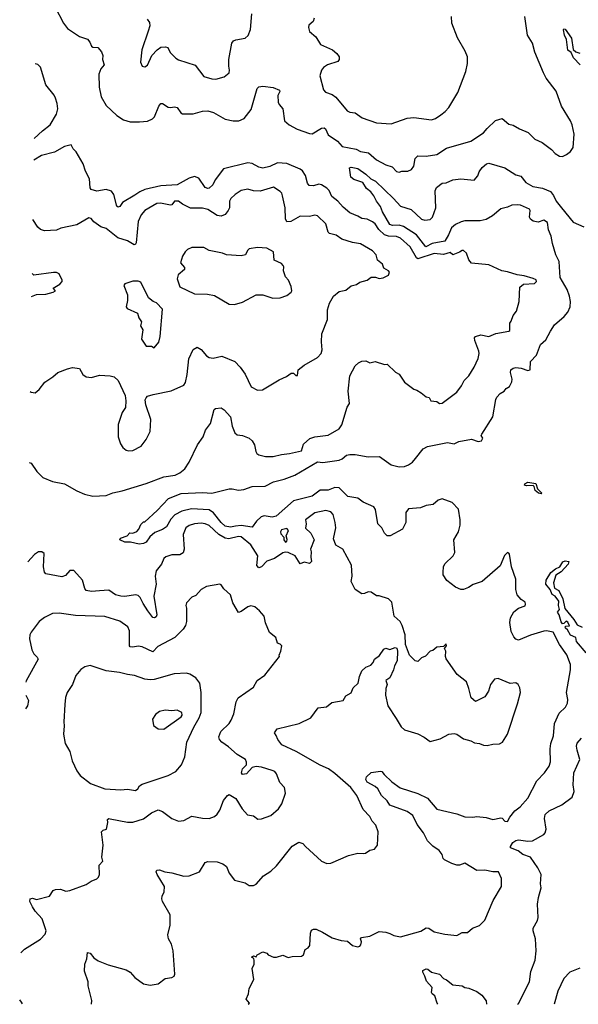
# Model space of a CAD drawing. Extents: x 1839239 to 1929705, y 762242 to 910352.
# Tile 1 of 256: x 1839239 to 1843413, y 762296 to 769651. Entities that reach past the tile are written whole.
import ezdxf

# ---------------------------------------------------------------- set-up
doc = ezdxf.new("R2010")
doc.units = 0

msp = doc.modelspace()

# ---------------------------------------------------------------- linework, layer by layer
at = {"layer": '0CON10XD'}
for points in [[(1839505, 769744.5), (1839566.9, 769625), (1839595.5, 769585.5), (1839685, 769525.8), (1839745, 769506), (1839764.5, 769484.5), (1839775, 769453.3), (1839785, 769446.7), (1839823.6, 769443.6), (1839850.5, 769410.5), (1839860, 769385), (1839859.2, 769355), (1839870.5, 769315), (1839846.4, 769285), (1839829.4, 769245), (1839833.3, 769146.7), (1839848.5, 769075), (1839885, 769010), (1839966.2, 768935), (1840015, 768904), (1840065, 768888.6), (1840135, 768887.1), (1840195, 768894.4), (1840230.3, 768909.7), (1840245.7, 768925), (1840278.6, 769005), (1840295, 769024), (1840305, 769026), (1840347.4, 768997.4), (1840365, 768994.4), (1840395, 769001.1), (1840415, 768995.6), (1840442.7, 768955), (1840455, 768948), (1840535, 768947.5), (1840605, 768968.2), (1840645, 768970.6), (1840687.2, 768957.2), (1840775, 768907.8), (1840835, 768895.5), (1840875.4, 768894.6), (1840916.2, 768913.8), (1840968.9, 768981.1), (1841012.7, 769137.3), (1841025, 769150.3), (1841055, 769153.7), (1841134.2, 769144.2), (1841180.5, 769125), (1841181.8, 769115), (1841168.4, 769085), (1841170.4, 769035), (1841177.3, 769017.3), (1841205.4, 768985), (1841218.8, 768895), (1841251.4, 768865), (1841312.5, 768832.5), (1841405, 768800), (1841425, 768798.9), (1841495, 768841.1), (1841515, 768843.5), (1841524.7, 768834.7), (1841545, 768791.1), (1841614.7, 768744.7), (1841648.6, 768705), (1841752.9, 768682.9), (1841785, 768665.5), (1841845, 768656.9), (1841905, 768605.6), (1841975, 768568.1), (1842022.7, 768552.7), (1842055, 768517.5), (1842075, 768512), (1842095, 768519.2), (1842139.1, 768520.9), (1842166.8, 768533.2), (1842183.2, 768556.8), (1842194.3, 768615), (1842215, 768634.4), (1842275, 768631.5), (1842355, 768645.4), (1842427.7, 768692.2), (1842610, 768745), (1842703.8, 768805), (1842732.1, 768837.9), (1842795, 768897.5), (1842845, 768912.5), (1842895, 768870), (1842925, 768863.8), (1842973.3, 768835), (1843038.3, 768808.3), (1843087.7, 768757.7), (1843144.1, 768734.1), (1843211.7, 768681.7), (1843241.2, 768651.2), (1843272.3, 768632.3), (1843295, 768628.8), (1843325, 768643.8), (1843355, 768666.7), (1843375, 768697.5), (1843381.2, 768795), (1843366.2, 768865), (1843353.8, 768895), (1843286.2, 769005), (1843247, 769117), (1843174, 769215), (1843152, 769255), (1843088.9, 769408.9), (1843069.5, 769475), (1843034.3, 769535), (1843014.3, 769675)], [(1840192.5, 769655), (1840210.3, 769630.3), (1840210.6, 769605), (1840200, 769565), (1840151.2, 769425), (1840141.2, 769335), (1840155, 769303.3), (1840175, 769300), (1840195, 769312.5), (1840226, 769385), (1840266.2, 769425), (1840295, 769445.8), (1840329.3, 769449.3), (1840345, 769442.5), (1840363.3, 769405), (1840405, 769363.8), (1840425, 769351.2), (1840550.5, 769310.5), (1840615, 769227.5), (1840675, 769210), (1840705, 769207.5), (1840767.5, 769225), (1840803.8, 769255), (1840808, 769275), (1840802, 769305), (1840802.9, 769355), (1840824.2, 769475.8), (1840837.7, 769492.3), (1840855, 769501.2), (1840925, 769514.2), (1840946.6, 769533.4), (1840963.2, 769576.8), (1840974.5, 769695.5)], [(1841438.3, 769661.7), (1841432.3, 769637.7), (1841400.6, 769609.4), (1841397.7, 769592.3), (1841405, 769563.8), (1841453, 769523), (1841485.7, 769465.7), (1841576.7, 769426.7), (1841609.8, 769399.8), (1841627.1, 769375), (1841625.7, 769355), (1841615, 769339.2), (1841540, 769315), (1841509.2, 769295), (1841493.1, 769275), (1841482.1, 769232.1), (1841508.3, 769128.3), (1841525, 769108.8), (1841575, 769092), (1841602, 769072), (1841685, 768970), (1841705, 768960), (1841745.5, 768955.5), (1841797.3, 768917.3), (1841905, 768880), (1842015, 768872.5), (1842135, 768916), (1842185, 768920), (1842316.4, 768903.6), (1842345, 768911.9), (1842385, 768940.6), (1842418.6, 768965), (1842444.7, 768995.3), (1842512.2, 769107.8), (1842573.3, 769265), (1842584.4, 769325), (1842584.3, 769375), (1842568.1, 769415), (1842510.6, 769515), (1842468.9, 769625), (1842465.6, 769675)], [(1843426, 769315), (1843377.4, 769367.4), (1843358.8, 769405), (1843334.4, 769424.4), (1843324.4, 769504.4), (1843310.8, 769535), (1843302.9, 769575), (1843305, 769582.5), (1843315, 769580), (1843362.2, 769512.2), (1843375, 769428.8), (1843395, 769412), (1843425, 769400)], [(1839346.4, 768764.5), (1839410.2, 768819.8), (1839467.5, 768865), (1839514.5, 768945), (1839523.8, 768985), (1839519.3, 769025), (1839506.2, 769066.2), (1839496.5, 769086.5), (1839434, 769165), (1839395, 769296.9), (1839375, 769315.5), (1839354.8, 769320.8)], [(1839310.1, 766343.8), (1839325, 766338), (1839366.8, 766275), (1839411, 766231), (1839485, 766201.2), (1839575, 766183.5), (1839665, 766130.8), (1839723.8, 766106.2), (1839785, 766091.4), (1839885, 766097.1), (1839935, 766116.9), (1840005, 766131.5), (1840185, 766186.7), (1840315.9, 766235.9), (1840400.3, 766249.7), (1840436.7, 766265), (1840473.8, 766295), (1840506.2, 766345), (1840568.8, 766475), (1840609.2, 766535), (1840627.1, 766585), (1840664.6, 766635.4), (1840691.1, 766738.9), (1840702.3, 766747.7), (1840745, 766750.6), (1840768, 766738), (1840815, 766683.3), (1840825.7, 766615), (1840846.2, 766565), (1840865, 766550), (1840905, 766544), (1840955, 766524), (1840975.8, 766505), (1840994.3, 766475), (1841003.1, 766425), (1841011.3, 766411.3), (1841025, 766401.4), (1841075, 766388.6), (1841132, 766388), (1841195, 766404), (1841255, 766411.2), (1841345, 766430.8), (1841359.1, 766480.9), (1841407.3, 766522.7), (1841445, 766536), (1841545, 766547.1), (1841625, 766594.4), (1841645.6, 766624.4), (1841685, 766755.8), (1841702.9, 766785), (1841692.4, 766875), (1841705, 766990), (1841746.7, 767065), (1841771.7, 767088.3), (1841795, 767100), (1841825, 767103.3), (1841855, 767087.5), (1841895, 767096.7), (1841965, 767076.2), (1841985, 767076.7), (1842047.5, 767017.5), (1842075, 767003.3), (1842114.1, 766944.1), (1842185, 766891.2), (1842207.5, 766882.5), (1842240, 766865), (1842275, 766833.3), (1842299.3, 766829.3), (1842310, 766805), (1842355, 766798.8), (1842375, 766783.8), (1842395, 766786.7), (1842505, 766868.8), (1842540, 766915), (1842560, 766955), (1842595, 766990), (1842635.5, 767054.5), (1842665, 767120), (1842671.7, 767158.3), (1842670.5, 767175), (1842638.6, 767255), (1842638, 767275), (1842644.3, 767285.7), (1842685, 767296), (1842745.6, 767284.4), (1842796.4, 767306.4), (1842895, 767324.2), (1842900.5, 767329.5), (1842902, 767385), (1842912, 767398), (1842925, 767442.5), (1842952, 767475), (1842972, 767545), (1842975, 767653.3), (1843003.3, 767675), (1843085, 767680.2), (1843100.8, 767695), (1843096.9, 767706.9), (1843075, 767719), (1843008.5, 767738.5), (1842955, 767744.6), (1842885, 767766.9), (1842842.5, 767775), (1842745, 767820.8), (1842615, 767832.5), (1842595, 767858), (1842577.6, 767907.6), (1842555, 767927.5), (1842545, 767927.8), (1842525, 767913.4), (1842475, 767894.3), (1842455, 767911.1), (1842405, 767897.3), (1842335, 767904.2), (1842215, 767864.4), (1842203.5, 767873.5), (1842155.6, 767955), (1842085, 768019.5), (1842055, 768031.8), (1841995, 768033), (1841964.2, 768044.2), (1841921.8, 768085), (1841895, 768126.2), (1841875, 768141.1), (1841835, 768160.4), (1841795, 768166.1), (1841765, 768184.6), (1841705, 768208.2), (1841655, 768250), (1841616.7, 768296.7), (1841570.5, 768330.5), (1841552.5, 768375), (1841535, 768392.5), (1841495, 768417.5), (1841475, 768422.5), (1841435, 768408.9), (1841401.8, 768411.8), (1841389.2, 768429.2), (1841375, 768487.5), (1841351.5, 768521.5), (1841334.7, 768534.7), (1841235, 768578.2), (1841165, 768582.8), (1841107.5, 768555), (1841055, 768542.1), (1841025, 768548.8), (1840975, 768575.9), (1840945, 768581.3), (1840762.2, 768537.8), (1840698.8, 768455), (1840681.7, 768418.3), (1840655, 768391.9), (1840645, 768389.5), (1840625, 768398.5), (1840576.5, 768466.5), (1840545, 768480.8), (1840505, 768466.4), (1840415, 768417.6), (1840295, 768411.2), (1840175, 768382.3), (1840136.2, 768365), (1840100.2, 768339.8), (1840008.1, 768285), (1839986.4, 768255), (1839975, 768251.9), (1839965, 768258), (1839942.7, 768345), (1839925, 768369.5), (1839885, 768383.5), (1839815, 768371.2), (1839773.9, 768383.9), (1839765.5, 768395.5), (1839762, 768462), (1839729.8, 768519.8), (1839713.4, 768575), (1839660, 768665), (1839637.7, 768687.7), (1839625, 768716.9), (1839575, 768704.5), (1839498.6, 768661.4), (1839403.4, 768636.6), (1839344, 768601.5)], [(1840946.1, 762297.4), (1840956.7, 762305), (1840932.5, 762335), (1840948.8, 762375), (1840953.8, 762415), (1840988.8, 762481.2), (1840976.4, 762563.6), (1840991.4, 762595), (1840992.3, 762622.3), (1840987.5, 762637.5), (1840971.7, 762648.3), (1840985, 762657.5), (1841005, 762650), (1841013.6, 762666.4), (1841055, 762688.8), (1841085, 762678.8), (1841096.4, 762666.4), (1841135, 762648.8), (1841157, 762647), (1841205, 762663.3), (1841245, 762646.7), (1841275, 762653.8), (1841343.6, 762656.4), (1841360, 762665), (1841372.5, 762705), (1841395, 762717.5), (1841406.7, 762735), (1841411.7, 762828.3), (1841420.7, 762849.3), (1841433.9, 762856.1), (1841455, 762856.2), (1841502.5, 762835), (1841575, 762792.5), (1841641.7, 762771.7), (1841687.7, 762767.7), (1841725, 762734), (1841765, 762726.2), (1841780.5, 762729.5), (1841789.1, 762740.9), (1841792.3, 762762.3), (1841786.2, 762785), (1841793.8, 762795), (1841854.1, 762805.9), (1841925, 762840), (1841974.2, 762834.2), (1842005.8, 762825.8), (1842035, 762808.8), (1842085, 762800), (1842237, 762843), (1842276.1, 762866.1), (1842295, 762863.8), (1842335, 762836.7), (1842415, 762818.8), (1842505, 762810), (1842545, 762832.5), (1842585, 762831.2), (1842623.3, 762865), (1842675, 762885.8), (1842715.4, 762924.6), (1842777.5, 763072.5), (1842838, 763175), (1842840, 763235), (1842816, 763286), (1842775, 763286), (1842715, 763296.9), (1842655.4, 763295.4), (1842565, 763349.4), (1842525, 763335.6), (1842505, 763335.6), (1842467.4, 763347.4), (1842413.3, 763375), (1842404, 763385), (1842396, 763415), (1842374.2, 763445), (1842325, 763477.5), (1842287.1, 763517.1), (1842255.8, 763575.8), (1842209.6, 763639.6), (1842175.5, 763705.5), (1842135, 763735.3), (1842005, 763784.1), (1841984.8, 763814.8), (1841943.6, 763855), (1841915.4, 763905.4), (1841895, 763923.1), (1841834.2, 763955), (1841826.2, 763975), (1841830, 763995), (1841865, 764026.7), (1841935, 764038), (1841945.6, 764035.6), (1841963.5, 764013.5), (1842019.1, 763959.1), (1842082.7, 763912.7), (1842215, 763869.5), (1842286, 763835), (1842355, 763754.4), (1842505, 763719.4), (1842565, 763696.9), (1842625, 763694), (1842655, 763699.2), (1842725, 763690.6), (1842775, 763677.1), (1842835, 763690), (1842845, 763686.7), (1842863.8, 763665), (1842885, 763661.4), (1842902.5, 763695), (1842938.6, 763741.4), (1842978.3, 763771.7), (1843035.8, 763835), (1843104.2, 763965.8), (1843160, 764025), (1843194.2, 764075.8), (1843206.1, 764106.1), (1843201.4, 764205), (1843207.1, 764245), (1843227.4, 764302.6), (1843235.4, 764394.6), (1843270.4, 764469.6), (1843316.2, 764515), (1843332, 764545), (1843333.9, 764573.9), (1843325.8, 764625), (1843355.4, 764794.6), (1843354.4, 764835), (1843326.5, 764906.5), (1843273.1, 764985), (1843225, 765076.7), (1843175.6, 765085.6), (1843155, 765082.5), (1843056.1, 765053.9), (1842965, 765016.7), (1842945, 765022.5), (1842930.9, 765040.9), (1842912, 765082), (1842901.8, 765148.2), (1842906.2, 765183.8), (1842932.4, 765227.6), (1842965.8, 765254.2), (1843015, 765272.5), (1843018.2, 765285), (1843015, 765301.2), (1842985, 765320), (1842955.7, 765355.7), (1842945.7, 765395), (1842945, 765472.5), (1842914.3, 765565), (1842898.3, 765658.3), (1842895, 765666.7), (1842885, 765670), (1842860.3, 765649.7), (1842828.1, 765571.9), (1842695, 765455.6), (1842627, 765433), (1842591.3, 765408.7), (1842555, 765394), (1842534.2, 765394.2), (1842495, 765412.5), (1842430.7, 765460.7), (1842403.3, 765505), (1842403.3, 765525), (1842406.7, 765565), (1842415, 765587.5), (1842477.5, 765645), (1842489.3, 765670.7), (1842484, 765765), (1842518.6, 765825), (1842530, 765875), (1842531.4, 765915), (1842518.8, 765995), (1842470, 766045), (1842395, 766071.9), (1842365, 766062.5), (1842329.5, 766030.5), (1842275, 766021.1), (1842234.4, 766005.6), (1842145, 765996.9), (1842125, 765970), (1842124.4, 765895), (1842099.4, 765845), (1842006.7, 765795), (1841985, 765795.8), (1841966, 765815), (1841945.8, 765855), (1841915.8, 765885), (1841897, 765993), (1841885, 766011.4), (1841805, 766048.2), (1841766.1, 766076.1), (1841690.3, 766090.3), (1841625, 766153.3), (1841595, 766157.7), (1841545, 766136.9), (1841485, 766137.3), (1841425, 766092.6), (1841285, 766057.3), (1841155, 765942.4), (1841125, 765935.8), (1841065, 765944.3), (1841042.4, 765937.6), (1841007.5, 765905), (1840975, 765860), (1840895, 765872.3), (1840851, 765869), (1840815, 765860.4), (1840775, 765867.7), (1840745, 765894.6), (1840687, 765967), (1840655, 765989.7), (1840522.6, 765997.4), (1840449.8, 765980.2), (1840398.7, 765951.3), (1840369.7, 765920.3), (1840335, 765863.5), (1840305, 765842.9), (1840250.2, 765819.8), (1840211.7, 765788.3), (1840185, 765749.2), (1840165, 765738), (1840132.3, 765732.3), (1840068.3, 765748.3), (1840025, 765749.2), (1839987.5, 765765), (1839991.7, 765778.3), (1840042.5, 765795), (1840063, 765817), (1840085, 765816.7), (1840115, 765827.5), (1840130, 765845), (1840145, 765880), (1840165, 765900), (1840175, 765900), (1840265.9, 765984.1), (1840351.4, 766075), (1840445, 766110.8), (1840605, 766118.4), (1840675, 766114.5), (1840805, 766147.1), (1840827.7, 766147.7), (1840875, 766136.2), (1840915, 766142.9), (1840975, 766163.8), (1841072.4, 766167.6), (1841135, 766199.3), (1841215, 766218.7), (1841295, 766249.1), (1841465, 766347.9), (1841505, 766342.5), (1841625, 766360), (1841648.9, 766371.1), (1841682.1, 766397.9), (1841705, 766402.9), (1841745, 766402.5), (1841843.6, 766386.4), (1841928.3, 766388.3), (1842015.7, 766325), (1842075, 766311.6), (1842115, 766313.6), (1842144.4, 766325), (1842175, 766346.4), (1842196.9, 766373.1), (1842254.3, 766445.7), (1842287.1, 766462.9), (1842435, 766493.1), (1842486.4, 766483.6), (1842520.9, 766499.1), (1842615, 766517.5), (1842665, 766501.4), (1842690, 766505), (1842698.6, 766525), (1842687.5, 766545), (1842691.4, 766555), (1842775.4, 766685), (1842796.9, 766813.1), (1842805, 766832), (1842830, 766860), (1842860, 766875), (1842872.7, 766897.3), (1842898.3, 766911.7), (1842915.8, 766945), (1842918.6, 766965), (1842906.9, 767015), (1842910, 767035), (1842925, 767049.2), (1842945, 767052.5), (1842985, 767047.9), (1843035, 767029.5), (1843053.3, 767035), (1843055, 767098), (1843101.1, 767145), (1843130.6, 767225), (1843169.8, 767260.2), (1843204, 767324), (1843235, 767372.5), (1843308.1, 767435), (1843333.9, 767466.1), (1843351.1, 767505), (1843353.6, 767545), (1843348.2, 767585), (1843330.9, 767635), (1843278.2, 767725), (1843268.8, 767845), (1843244.9, 767894.9), (1843219, 767979), (1843211.2, 768035), (1843190.5, 768080.5), (1843182.2, 768135), (1843155, 768153.3), (1843112.4, 768137.6), (1843075, 768147.2), (1843055, 768162), (1843049.4, 768175), (1843053.1, 768225), (1843047.7, 768235), (1842980.6, 768265), (1842955, 768269.2), (1842915, 768265.6), (1842885, 768250.5), (1842835, 768239.2), (1842770.7, 768185), (1842725, 768159.5), (1842679.3, 768149.3), (1842565, 768147.5), (1842538.1, 768141.9), (1842495, 768121.7), (1842464.3, 768095.7), (1842444.2, 768045), (1842415, 767996.3), (1842319.8, 767980.2), (1842274.5, 767954.5), (1842204.2, 768044.2), (1842107.1, 768107.1), (1842075, 768117.2), (1842025, 768113.1), (1842005, 768121.1), (1841948.9, 768215), (1841935.7, 768255), (1841904.5, 768295), (1841885.6, 768335), (1841863.1, 768365), (1841831.1, 768391.1), (1841801.9, 768435), (1841735, 768458.6), (1841714.3, 768475), (1841704, 768545), (1841715, 768549.4), (1841765, 768540.3), (1841825, 768498), (1841861.8, 768461.8), (1841898.6, 768445), (1842030.9, 768315), (1842085, 768258.9), (1842165, 768233.8), (1842242.1, 768162.1), (1842265.5, 768154.5), (1842305, 768157.5), (1842324.5, 768175.5), (1842347.8, 768245), (1842342.3, 768372.3), (1842353.4, 768396.6), (1842395, 768429.2), (1842425, 768432.9), (1842474.4, 768455.6), (1842535, 768462.9), (1842635, 768452.5), (1842661.4, 768485), (1842672.9, 768515), (1842695, 768546.7), (1842726.7, 768575), (1842745, 768580), (1842865, 768544.2), (1842945, 768492.5), (1842982.7, 768482.7), (1843021.5, 768435), (1843074.3, 768404.3), (1843145, 768391.6), (1843205, 768366.7), (1843228.3, 768338.3), (1843247.5, 768295), (1843287.5, 768245), (1843375, 768138.6), (1843455, 768104.3)], [(1839318, 766873.9), (1839325, 766870), (1839355.8, 766864.2), (1839385, 766888.8), (1839426.8, 766943.2), (1839486.4, 766983.6), (1839523.2, 767016.8), (1839595.7, 767044.3), (1839635, 767053.8), (1839685, 767046.7), (1839711.2, 767001.2), (1839735, 766983.8), (1839775, 766977.5), (1839835, 766996.9), (1839915, 766991.1), (1839945, 766983.1), (1839976, 766956), (1840026.7, 766845), (1840033.1, 766805), (1840030.8, 766755), (1840005, 766717.5), (1839973.9, 766626.1), (1839973.9, 766533.9), (1839992.3, 766482.3), (1840010, 766455), (1840035, 766436.7), (1840055, 766431.2), (1840085.8, 766434.2), (1840146.2, 766465), (1840185, 766516.2), (1840213.8, 766575), (1840219.2, 766665), (1840181.2, 766775), (1840177.7, 766812.3), (1840183.2, 766826.8), (1840195, 766838), (1840237.6, 766852.4), (1840371.3, 766878.7), (1840465, 766920), (1840478.8, 766941.2), (1840490.4, 766999.6), (1840501.8, 767118.2), (1840535, 767188), (1840565, 767206), (1840595, 767188.6), (1840635, 767140), (1840655, 767127.8), (1840685, 767123.1), (1840748.3, 767138.3), (1840847.3, 767097.3), (1840887.5, 767055), (1840925, 767002.5), (1840969.7, 766909.7), (1841015, 766884), (1841052.7, 766887.3), (1841178.7, 766961.3), (1841233.6, 766986.4), (1841268.3, 767011.7), (1841285, 767010), (1841302.7, 766992.7), (1841315, 766994), (1841320, 767035), (1841365, 767070), (1841465, 767127.5), (1841491.7, 767158.3), (1841500, 767185), (1841493.8, 767245), (1841496.4, 767303.6), (1841537.9, 767412.1), (1841537.8, 767485), (1841554, 767534), (1841585, 767586), (1841625, 767620), (1841675, 767630.8), (1841715, 767664.2), (1841755, 767673.3), (1841780.5, 767689.5), (1841835, 767706.2), (1841865, 767726.7), (1841897.7, 767727.7), (1841925, 767718.8), (1841955, 767723.8), (1841995, 767743.8), (1842003.3, 767765), (1841995.8, 767775.8), (1841960, 767795), (1841950, 767825), (1841913.3, 767855), (1841903.8, 767895), (1841874.4, 767924.4), (1841785, 767976.9), (1841725, 767988), (1841645, 768012.9), (1841605, 768040.8), (1841554.5, 768054.5), (1841544.4, 768065), (1841525.9, 768125.9), (1841465, 768186.4), (1841445, 768191.1), (1841405, 768181.1), (1841335, 768183.1), (1841265, 768142.5), (1841235, 768141.2), (1841226.4, 768163.6), (1841222, 768245), (1841203.8, 768335), (1841196.7, 768355), (1841185, 768366.7), (1841135, 768400.8), (1841035, 768369.4), (1840985, 768372.9), (1840945, 768385.7), (1840895, 768374.3), (1840850, 768345), (1840818, 768315), (1840808, 768295), (1840805.7, 768245.7), (1840796.9, 768225), (1840773.7, 768196.3), (1840745, 768182.9), (1840715, 768187.9), (1840645, 768232.9), (1840605, 768242.2), (1840515, 768244.4), (1840455, 768272.2), (1840426.6, 768296.6), (1840395.2, 768294.8), (1840375, 768268.6), (1840365, 768265.6), (1840290.2, 768280.2), (1840265, 768278.2), (1840175, 768225.5), (1840146.7, 768193.3), (1840125.4, 768144.6), (1840108.5, 767985), (1840105, 767974), (1840095, 767968.6), (1840045, 767999.7), (1839972.4, 768022.4), (1839885, 768092.5), (1839845, 768104), (1839792.2, 768142.2), (1839773.8, 768165), (1839755, 768172), (1839665, 768119.2), (1839546.4, 768093.6), (1839515, 768078.9), (1839425, 768074.3), (1839395, 768084.3), (1839375, 768102.2), (1839337.3, 768159.2)], [(1840845, 767524), (1840905, 767542), (1841005, 767596.2), (1841055, 767596.2), (1841131.7, 767571.7), (1841185, 767573.3), (1841235, 767590), (1841267.5, 767615), (1841272.5, 767625), (1841267, 767657), (1841247.5, 767705), (1841225, 767730), (1841211.2, 767775), (1841213.8, 767805), (1841208.8, 767815), (1841195, 767829.2), (1841140, 767855), (1841135, 767916.7), (1841085, 767944), (1841015, 767948.8), (1840955, 767938.8), (1840941.7, 767928.3), (1840926.7, 767895), (1840895, 767888.1), (1840785, 767893.8), (1840755, 767906.2), (1840655, 767928), (1840615, 767950), (1840525, 767948.8), (1840492.5, 767935), (1840475, 767917.5), (1840456.4, 767883.6), (1840441.2, 767835), (1840470.7, 767800.7), (1840470, 767785), (1840424, 767745), (1840416.2, 767715), (1840436.1, 767656.1), (1840545, 767603.8), (1840641.7, 767601.7), (1840695, 767591.2), (1840805, 767526.7), (1840845, 767524)], [(1839328.7, 767583.9), (1839365, 767599.4), (1839435, 767602), (1839490, 767615), (1839507.5, 767625), (1839490, 767645), (1839540, 767675), (1839556.7, 767695), (1839556.7, 767705), (1839535, 767752.5), (1839515, 767762.5), (1839493, 767763), (1839345, 767743.8), (1839331.3, 767754.9)], [(1840245, 767198.8), (1840278.8, 767241.2), (1840290, 767285), (1840305, 767490), (1840262.5, 767535), (1840236.4, 767546.4), (1840202.7, 767572.7), (1840145, 767690), (1840125, 767697.8), (1840085, 767698.2), (1840025, 767678.8), (1840016.7, 767665), (1840044, 767595), (1840045.9, 767554.1), (1840033.8, 767505), (1840042.5, 767495), (1840120, 767460), (1840128.8, 767425), (1840150, 767395), (1840142.5, 767365), (1840160, 767335), (1840150, 767265), (1840185, 767213.3), (1840225, 767211.2), (1840245, 767198.8)], [(1843135, 766110), (1843116.7, 766115), (1843091.2, 766135), (1843083.3, 766165), (1843075, 766171.2), (1843025, 766168.8), (1843010, 766175), (1843014, 766185), (1843035, 766196.9), (1843095, 766186.7), (1843107.6, 766147.6), (1843140, 766115), (1843135, 766110)], [(1839776.5, 762298.1), (1839778, 762325), (1839752, 762435), (1839751.2, 762465), (1839724.3, 762544.3), (1839725.6, 762595), (1839740.8, 762635), (1839745, 762682.5), (1839765, 762678), (1839792.4, 762642.4), (1839825, 762620.8), (1839901.2, 762591.2), (1840035, 762553.8), (1840065.6, 762535.6), (1840100, 762495), (1840165, 762448), (1840215, 762440), (1840275, 762450), (1840325, 762488.8), (1840375, 762496.7), (1840393.3, 762506.7), (1840398.3, 762521.7), (1840385.8, 762695), (1840372.9, 762745), (1840351.4, 762785), (1840345.9, 762814.1), (1840363.1, 762886.9), (1840362.5, 762965), (1840306.2, 763065), (1840302, 763085), (1840304, 763105), (1840318.6, 763135), (1840320, 763175), (1840266, 763265), (1840259.2, 763285), (1840265, 763298.8), (1840285, 763300.8), (1840324.3, 763284.3), (1840375, 763278.1), (1840465, 763254.4), (1840505, 763255.6), (1840583.8, 763285), (1840625, 763356.2), (1840645, 763363.8), (1840715, 763361.2), (1840756.1, 763346.1), (1840783.3, 763325), (1840803.3, 763275), (1840845, 763224), (1840925, 763203.3), (1840955, 763183.8), (1840985, 763183.8), (1841005.7, 763194.3), (1841060, 763255), (1841115, 763290), (1841158.7, 763331.3), (1841275, 763476.7), (1841325, 763506.7), (1841355, 763496.7), (1841375.8, 763475.8), (1841495, 763364), (1841535, 763348), (1841565, 763350.8), (1841695, 763408), (1841765, 763426.2), (1841805, 763422), (1841824.1, 763425.9), (1841855, 763446.2), (1841890, 763455), (1841913.3, 763485), (1841918, 763585), (1841899.2, 763635), (1841872, 763665), (1841855, 763698.8), (1841805, 763750.8), (1841759.2, 763855), (1841714, 763915), (1841595, 764020), (1841546.7, 764055), (1841483.6, 764083.6), (1841305, 764185.6), (1841198.8, 764235), (1841167.5, 764275), (1841155, 764303.3), (1841143.3, 764325), (1841162.5, 764355), (1841327.3, 764392.7), (1841413.3, 764435), (1841468.8, 764511.2), (1841531.2, 764518.8), (1841570.6, 764549.4), (1841655, 764566.2), (1841675, 764601.2), (1841715, 764623.3), (1841729.7, 764660.3), (1841768.8, 764695), (1841778.8, 764745), (1841795, 764787.5), (1841825, 764813.8), (1841861.7, 764828.3), (1841880.7, 764849.3), (1841890, 764875), (1841928, 764902), (1841960.5, 764949.5), (1841975, 764956.7), (1842005, 764947.5), (1842045, 764962.5), (1842056.1, 764956.1), (1842062.5, 764935), (1842059.3, 764860.7), (1842040, 764825), (1842033.3, 764795), (1842005, 764733.8), (1841973.8, 764715), (1841984.2, 764685), (1841975.5, 764654.5), (1841973.3, 764605), (1841990.8, 764525), (1842051.2, 764431.2), (1842089.5, 764369.5), (1842115, 764346.7), (1842215, 764316.2), (1842262.3, 764292.3), (1842305, 764260), (1842381.7, 764278.3), (1842445, 764313.3), (1842485, 764320), (1842505, 764313.3), (1842555, 764280), (1842610, 764265), (1842638.3, 764248.3), (1842675, 764244), (1842705, 764232), (1842731.7, 764228.3), (1842775, 764238.8), (1842825, 764241.2), (1842845.6, 764254.4), (1842882.9, 764315), (1842958.3, 764541.7), (1842980, 764625), (1842975, 764660), (1842962.5, 764685), (1842945, 764697.5), (1842905, 764693.3), (1842815, 764728.9), (1842786, 764725), (1842757.1, 764685), (1842742, 764635), (1842715, 764593.3), (1842645, 764557.5), (1842613.3, 764585), (1842595.8, 764655), (1842577.5, 764705), (1842508.6, 764758.6), (1842425, 764877.5), (1842420, 764895), (1842423.6, 764933.6), (1842412.5, 764955), (1842427.5, 764975), (1842425, 764990), (1842405, 764970), (1842355, 764963.3), (1842325, 764940), (1842306.4, 764933.6), (1842272.3, 764897.7), (1842242.5, 764885), (1842215, 764857.5), (1842195, 764862.5), (1842152.5, 764905), (1842123, 764983), (1842120, 765055), (1842096.2, 765125), (1842081.2, 765155), (1842035.9, 765195.9), (1842020.5, 765300.5), (1841994.3, 765324.3), (1841926.2, 765346.2), (1841905, 765347.1), (1841865, 765375.3), (1841843.9, 765376.1), (1841815, 765363.9), (1841795, 765363.3), (1841745, 765394.4), (1841715.4, 765455), (1841722.1, 765495), (1841717.5, 765577.5), (1841653.3, 765695), (1841602.5, 765725), (1841583, 765773), (1841601.2, 765855), (1841597.1, 765895), (1841580.7, 765955), (1841565, 765975.3), (1841525.5, 765984.5), (1841445, 765966.5), (1841375.6, 765915), (1841379.4, 765885), (1841375, 765853.3), (1841414, 765815), (1841440, 765765), (1841412.5, 765695), (1841417.5, 765675), (1841413.3, 765635), (1841420, 765605), (1841405, 765590), (1841365, 765600), (1841335, 765587.5), (1841296.2, 765645), (1841245, 765670), (1841225, 765673.3), (1841205, 765668.8), (1841142.6, 765627.4), (1841085, 765606.9), (1841045, 765564.2), (1841025, 765556.2), (1841011.4, 765575), (1841019.6, 765645), (1840965, 765727.1), (1840895, 765787.8), (1840875, 765789.5), (1840802.4, 765772.4), (1840775, 765778.5), (1840726, 765806), (1840655, 765872.9), (1840625, 765886.3), (1840595, 765890), (1840545, 765884.1), (1840505, 765872.5), (1840481.5, 765855), (1840460, 765805), (1840468.6, 765695), (1840460.9, 765669.1), (1840435, 765654.3), (1840375, 765653.8), (1840331.7, 765638.3), (1840316.7, 765625), (1840300, 765585), (1840260, 765535), (1840250.8, 765495), (1840260, 765435), (1840241.5, 765345), (1840264.3, 765205.7), (1840259.1, 765190.9), (1840247.3, 765182.7), (1840235, 765186.2), (1840197.9, 765235), (1840160.7, 765290.7), (1840140, 765335), (1840125, 765349.5), (1840105, 765355.4), (1840025, 765343.1), (1839995, 765344.5), (1839956.2, 765355), (1839905, 765390), (1839835, 765384.4), (1839775, 765379.5), (1839735, 765388), (1839725, 765402.5), (1839709.2, 765465), (1839645, 765535.8), (1839615, 765535.8), (1839581.7, 765498.3), (1839555, 765490), (1839435, 765511.2), (1839424.2, 765525), (1839416.9, 765565), (1839422.5, 765662.5), (1839405, 765675.8), (1839380, 765675), (1839350, 765655), (1839298.9, 765600.6)], [(1841225, 765747.5), (1841235, 765752.5), (1841237.7, 765767.7), (1841230, 765795), (1841248, 765835), (1841235, 765850), (1841195, 765840), (1841186.7, 765825), (1841189.3, 765809.3), (1841212.5, 765785), (1841213.8, 765765), (1841225, 765747.5)], [(1843470.9, 764920.9), (1843399.4, 765005), (1843395.6, 765035), (1843355, 765053.5), (1843332.4, 765092.4), (1843318, 765105), (1843313.8, 765115), (1843319.5, 765120.5), (1843345.9, 765124.1), (1843335, 765150.8), (1843321.3, 765158.7), (1843305, 765140), (1843295, 765138.8), (1843285, 765153.3), (1843270.8, 765205), (1843257.5, 765225), (1843272.5, 765245), (1843265.3, 765275), (1843266.3, 765306.3), (1843240, 765345), (1843217.5, 765357.5), (1843203.4, 765395), (1843170, 765435), (1843172.5, 765465), (1843208.8, 765521.2), (1843242, 765548), (1843275.4, 765564.6), (1843297.5, 765602.5), (1843315, 765608.9), (1843343.3, 765605), (1843336.8, 765585), (1843285, 765527.1), (1843245, 765502.9), (1843227.8, 765445), (1843234.4, 765405), (1843266.2, 765386.2), (1843297.3, 765325), (1843312.7, 765252.7), (1843380, 765170), (1843405, 765129.5), (1843442.9, 765112.9)], [(1839248, 762680.9), (1839275, 762708), (1839395, 762783.3), (1839429.5, 762820.5), (1839436, 762845), (1839406.9, 762935), (1839355, 762992.5), (1839334.3, 763025), (1839314, 763065), (1839317.5, 763085), (1839335, 763090), (1839365, 763079.4), (1839462.5, 763105), (1839488.8, 763145), (1839505.8, 763154.2), (1839545, 763155.7), (1839585, 763140), (1839614.1, 763145.9), (1839735, 763190), (1839773.9, 763216.1), (1839815, 763232.5), (1839827.5, 763245), (1839836.7, 763265), (1839833.8, 763335), (1839860.6, 763365), (1839854, 763395), (1839862.5, 763485), (1839851.4, 763585), (1839862.3, 763597.7), (1839888.8, 763605), (1839897.5, 763655), (1839894.2, 763675.8), (1839905, 763683.3), (1839915, 763681.2), (1840044.2, 763655.8), (1840085, 763657.1), (1840165, 763681.4), (1840225, 763725.6), (1840275, 763748.6), (1840306.7, 763735), (1840375, 763683.8), (1840425, 763663.3), (1840465, 763668.8), (1840525, 763702), (1840605, 763685.7), (1840655, 763682.9), (1840695, 763699.2), (1840714.5, 763715.5), (1840735, 763746.7), (1840761.2, 763818.8), (1840791.2, 763855), (1840805, 763862), (1840853.6, 763833.6), (1840900.8, 763755), (1840942.2, 763712.2), (1840985, 763703.8), (1841019.5, 763679.5), (1841045, 763680.8), (1841115, 763706), (1841172, 763755), (1841197, 763793), (1841226.1, 763873.9), (1841216.7, 763915), (1841184.1, 763954.1), (1841158.7, 764018.7), (1841144.3, 764034.3), (1841125, 764042.5), (1841045, 764068.5), (1841005, 764072.5), (1840976.2, 764063.8), (1840935, 764016.7), (1840905, 764012.5), (1840897.5, 764025), (1840903.3, 764055), (1840933.3, 764085), (1840933.8, 764105), (1840926, 764125), (1840865, 764161.4), (1840800.3, 764220.3), (1840750, 764255), (1840733.1, 764275), (1840727.8, 764295), (1840743.1, 764335), (1840805.4, 764394.6), (1840820.3, 764419.7), (1840840, 764465), (1840855.7, 764555), (1840872.5, 764585), (1840986.2, 764665), (1841014, 764715), (1841071.2, 764755), (1841180, 764895), (1841177.5, 764905), (1841190, 764935), (1841196.7, 764975), (1841186.1, 764986.1), (1841165, 764992.5), (1841153.8, 765035), (1841105, 765072.5), (1841076.7, 765145), (1841066.7, 765195), (1841030, 765235), (1840996.7, 765265), (1840965, 765272), (1840945, 765266), (1840895, 765229.2), (1840875, 765223.8), (1840830.6, 765295), (1840813.8, 765355), (1840765, 765400), (1840745, 765428.8), (1840735, 765433.8), (1840635, 765417.5), (1840595, 765393.8), (1840555, 765350), (1840525, 765336.7), (1840486.7, 765295), (1840481.2, 765275), (1840486, 765255), (1840485.6, 765155), (1840478.1, 765125), (1840461.1, 765098.9), (1840397.5, 765035), (1840271.2, 764968.8), (1840235, 764928.6), (1840155, 764967.1), (1840125, 764970.9), (1840085, 764962.7), (1840065.6, 764965.6), (1840060, 764975), (1840059.4, 765085), (1840048, 765115), (1839987.2, 765157.2), (1839875, 765191.8), (1839655, 765201.5), (1839535, 765218.1), (1839485, 765215.6), (1839423.8, 765185), (1839383.8, 765155), (1839324.6, 765075.4), (1839315.7, 765055), (1839312.9, 765025), (1839330, 764945), (1839344, 764915), (1839370.2, 764890.2), (1839376.9, 764875), (1839288.5, 764711.5), (1839285.4, 764702.2)], [(1840105, 763893.8), (1840122.2, 763905), (1840135, 763928), (1840155, 763939.2), (1840347.5, 764005), (1840405, 764034.2), (1840448.8, 764085), (1840473.8, 764145), (1840488.9, 764255), (1840540, 764365), (1840580.8, 764435), (1840594.6, 764475), (1840595.8, 764625), (1840586.2, 764695), (1840554.1, 764734.1), (1840511.2, 764761.2), (1840485, 764770), (1840394.5, 764765.5), (1840245, 764721.1), (1840215, 764718.9), (1840175, 764724.4), (1840097.7, 764752.3), (1840045, 764759.2), (1839985, 764775.8), (1839885, 764787.5), (1839826, 764806), (1839765, 764826.2), (1839725, 764816.7), (1839695, 764796.7), (1839657.7, 764752.3), (1839633.8, 764685), (1839593.8, 764625), (1839582.3, 764587.7), (1839576.2, 764535), (1839568.8, 764405), (1839572, 764375), (1839566.2, 764315), (1839580, 764245), (1839613.8, 764185), (1839632, 764115), (1839665, 764040), (1839691.2, 764005), (1839769.2, 763945), (1839875, 763905.8), (1839995, 763898.1), (1840045, 763901.9), (1840105, 763893.8)], [(1839284, 764605.8), (1839304.4, 764565), (1839297.5, 764525), (1839282.5, 764504.2)], [(1840315, 764351.1), (1840445, 764442.9), (1840454.3, 764455.7), (1840450.8, 764475), (1840415, 764494.4), (1840375, 764487.8), (1840325, 764492.1), (1840285, 764483.3), (1840255, 764460), (1840232.5, 764425), (1840238.5, 764378.5), (1840272.8, 764352.8), (1840315, 764351.1)], [(1842959.7, 762296.1), (1842966.8, 762303.2), (1843047.2, 762462.8), (1843058.4, 762541.6), (1843090, 762625), (1843098.2, 762695), (1843092.5, 762785), (1843074.5, 762845), (1843075.6, 762864.4), (1843108.2, 762921.8), (1843112.9, 762945), (1843109.2, 763045), (1843115.8, 763095), (1843136, 763165), (1843131.4, 763195), (1843136, 763265), (1843111.1, 763315), (1843055, 763394.6), (1842998.1, 763415), (1842963.5, 763443.5), (1842906.7, 763465), (1842907.5, 763475), (1842922.9, 763505), (1842945, 763519.4), (1842965, 763523.8), (1843035, 763513.5), (1843071.7, 763518.3), (1843154.5, 763565.5), (1843165, 763576.2), (1843172.5, 763605), (1843159.6, 763685), (1843165.6, 763715), (1843195, 763741.1), (1843288.8, 763785), (1843365.8, 763844.2), (1843381.2, 763885), (1843374.5, 763935.5), (1843379.3, 764025), (1843424.2, 764125), (1843404.2, 764194.2), (1843398.5, 764225), (1843405, 764246.2), (1843435.7, 764284.3)], [(1842363.7, 762296.5), (1842358.9, 762305), (1842340, 762360), (1842320, 762375), (1842316, 762385), (1842321.7, 762421.7), (1842278, 762468), (1842267.3, 762507.3), (1842250.9, 762535), (1842252.2, 762547.8), (1842275, 762561.1), (1842288.3, 762558.3), (1842316.8, 762536.8), (1842375, 762521.4), (1842405, 762488.8), (1842428.8, 762478.8), (1842475, 762441.2), (1842545, 762434), (1842565, 762421.2), (1842595.7, 762415.7), (1842655, 762391.2), (1842693.3, 762365), (1842725, 762322.5), (1842727.5, 762296.2)], [(1843423.3, 762566.7), (1843350, 762535), (1843305, 762488.6), (1843260.3, 762395), (1843233.3, 762295.9)], [(1839260.5, 762298.4), (1839252.7, 762312.7), (1839239.2, 762328.5)]]:
    msp.add_lwpolyline(points, dxfattribs=at)

doc.saveas('drawing.dxf')
